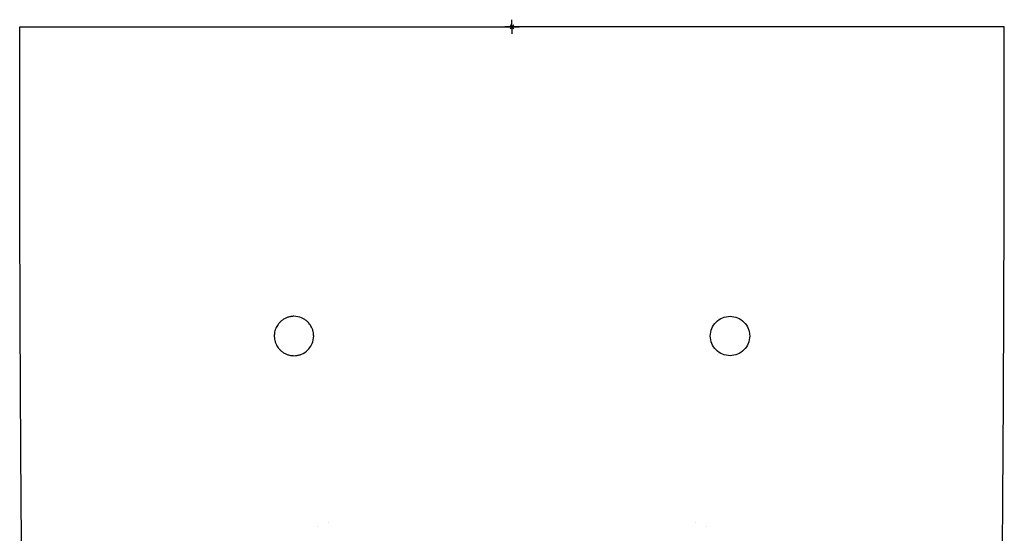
# Model space of a CAD drawing. Header units: millimetres. Extents: x -175 to 175, y -540 to 2.
# Tile 3 of 3: x -175 to 175, y -180 to 2. Entities that reach past the tile are written whole.
import ezdxf

# ---------------------------------------------------------------- set-up
doc = ezdxf.new("R2010")
doc.units = ezdxf.units.MM
doc.layers.get('0').update_dxf_attribs({"linetype": 'CONTINUOUS'})
doc.layers.add('Arbeitspunkt(DIN)', color=7, linetype='CONTINUOUS', lineweight=25)
doc.layers.add('GEB-BEZUG', color=2, linetype='CONTINUOUS', lineweight=25)
doc.layers.add('GEB-KONTUR-A', color=5, linetype='CONTINUOUS')

# ---------------------------------------------------------------- blocks, each defined once
blk = doc.blocks.new('Einfügepunkt')
at = {"layer": 'GEB-BEZUG'}
for p, q in [((-0.71, -0.71), (0.71, 0.71)), ((-0.71, 0.71), (0.71, -0.71))]:
    blk.add_line(p, q, dxfattribs=at)

msp = doc.modelspace()

# ---------------------------------------------------------------- linework, layer by layer
at = {"layer": 'Arbeitspunkt(DIN)', "ltscale": 25}
for q in [(-2.5, 0), (0, 2.5), (0, -2.5), (2.5, 0)]:
    msp.add_line((0, 0), q, dxfattribs=at)
at = {"layer": 'GEB-KONTUR-A', "ltscale": 25}
for p, q in [((-69.31, -177.75), (-69.31, -177.75)), ((-65.22, -176.37), (-65.22, -176.37)), ((65.22, -176.37), (65.22, -176.37)), ((69.31, -177.75), (69.31, -177.75))]:
    msp.add_line(p, q, dxfattribs=at)
for points, knots in [([(-173.54, -256.55), (-173.58, -253.83), (-173.66, -247.98), (-173.81, -236), (-173.99, -220.91), (-174.17, -203.44), (-174.38, -180.91), (-174.58, -153.97), (-174.75, -122.99), (-174.87, -92.75), (-174.95, -62.63), (-174.99, -32.02), (-175, -10.87), (-175, 0)], [0, 0, 0, 0, 0.026668, 0.058066, 0.120861, 0.183657, 0.246452, 0.372044, 0.497635, 0.623226, 0.748817, 0.874409, 1, 1, 1, 1]), ([(-175, 0), (-175, 0), (-174.95, 0), (-174.87, 0), (-174.78, 0), (-174.65, 0), (-174.48, 0), (-174.34, 0), (-174.17, 0), (-173.98, 0), (-173.78, 0), (-173.56, 0), (-173.32, 0), (-173.3, 0), (-173.27, 0), (-173.24, 0), (-172.99, 0), (-172.72, 0), (-172.43, 0), (-172.15, 0), (-171.84, 0), (-171.52, 0), (-171.49, 0), (-171.45, 0), (-171.42, 0), (-171.04, 0), (-170.64, 0), (-170.24, 0), (-169.83, 0), (-169.42, 0), (-169, 0)], [-0.9420141, -0.9420141, -0.9420141, -0.9420141, -0.8174848, -0.8174848, -0.8174848, -0.6929294, -0.6929294, -0.6929294, -0.5876513, -0.5876513, -0.5876513, -0.4822938, -0.4822938, -0.4822938, -0.471007, -0.471007, -0.471007, -0.3656474, -0.3656474, -0.3656474, -0.2603673, -0.2603673, -0.2603673, -0.2490847, -0.2490847, -0.2490847, -0.1245293, -0.1245293, -0.1245293, 0, 0, 0, 0]), ([(-169, 0), (-140.83, 0), (-112.67, 0), (-56.33, 0), (-28.17, 0), (0, 0)], [-16.9, -16.9, -16.9, -16.9, -8.45, -8.45, 0, 0, 0, 0]), ([(169, 0), (140.83, 0), (112.67, 0), (56.33, 0), (28.17, 0), (0, 0)], [0, 0, 0, 0, 8.45, 8.45, 16.9, 16.9, 16.9, 16.9]), ([(175, 0), (175, 0), (174.95, 0), (174.87, 0), (174.78, 0), (174.65, 0), (174.48, 0), (174.34, 0), (174.17, 0), (173.98, 0), (173.78, 0), (173.56, 0), (173.32, 0), (173.3, 0), (173.27, 0), (173.24, 0), (172.99, 0), (172.72, 0), (172.43, 0), (172.15, 0), (171.84, 0), (171.52, 0), (171.49, 0), (171.45, 0), (171.42, 0), (171.04, 0), (170.64, 0), (170.24, 0), (169.83, 0), (169.42, 0), (169, 0)], [0, 0, 0, 0, 0.1245293, 0.1245293, 0.1245293, 0.2490847, 0.2490847, 0.2490847, 0.3543628, 0.3543628, 0.3543628, 0.4597203, 0.4597203, 0.4597203, 0.471007, 0.471007, 0.471007, 0.5763666, 0.5763666, 0.5763666, 0.6816468, 0.6816468, 0.6816468, 0.6929294, 0.6929294, 0.6929294, 0.8174848, 0.8174848, 0.8174848, 0.9420141, 0.9420141, 0.9420141, 0.9420141]), ([(173.54, -256.55), (173.6, -252.42), (173.83, -234.77), (174.19, -203.62), (174.53, -163.09), (174.76, -122.53), (174.96, -68.31), (175, -27.43), (175, 0)], [0, 0, 0, 0, 0.048379, 0.206983, 0.365586, 0.52419, 0.682793, 1, 1, 1, 1]), ([(-84.5, -110), (-84.5, -109.9), (-84.5, -109.85), (-84.5, -109.77), (-84.5, -109.67), (-84.49, -109.57), (-84.48, -109.46), (-84.44, -108.9), (-84.33, -108.35), (-84.15, -107.82), (-84.1, -107.65), (-84.03, -107.49), (-83.97, -107.32), (-83.75, -106.81), (-83.48, -106.32), (-83.15, -105.86), (-83.04, -105.72), (-82.93, -105.58), (-82.82, -105.44), (-82.7, -105.31), (-82.58, -105.17), (-82.45, -105.05), (-82.33, -104.92), (-82.2, -104.8), (-82.06, -104.69), (-81.92, -104.57), (-81.78, -104.45), (-81.63, -104.34), (-81.48, -104.23), (-81.32, -104.13), (-81.17, -104.04), (-80.85, -103.84), (-80.52, -103.67), (-80.18, -103.53), (-80.01, -103.46), (-79.83, -103.4), (-79.65, -103.34), (-79.48, -103.28), (-79.3, -103.23), (-79.12, -103.19), (-78.95, -103.15), (-78.77, -103.11), (-78.59, -103.08), (-78.41, -103.05), (-78.23, -103.03), (-78.05, -103.02), (-77.87, -103), (-77.68, -103), (-77.5, -103), (-76.57, -103), (-75.66, -103.18), (-74.82, -103.53), (-74.65, -103.6), (-74.48, -103.68), (-74.31, -103.77), (-74.15, -103.85), (-73.99, -103.94), (-73.83, -104.04), (-73.68, -104.13), (-73.53, -104.23), (-73.38, -104.34), (-73.23, -104.45), (-73.09, -104.56), (-72.95, -104.68), (-72.81, -104.79), (-72.68, -104.92), (-72.55, -105.05), (-72.42, -105.17), (-72.3, -105.3), (-72.19, -105.44), (-71.82, -105.86), (-71.52, -106.33), (-71.26, -106.82), (-71.18, -106.98), (-71.1, -107.15), (-71.03, -107.32), (-70.96, -107.49), (-70.9, -107.67), (-70.84, -107.85), (-70.78, -108.02), (-70.73, -108.2), (-70.69, -108.38), (-70.6, -108.73), (-70.55, -109.09), (-70.52, -109.45), (-70.5, -109.63), (-70.5, -109.82), (-70.5, -110), (-70.5, -110.93), (-70.68, -111.84), (-71.03, -112.68), (-71.1, -112.85), (-71.18, -113.02), (-71.27, -113.19), (-71.6, -113.83), (-72.02, -114.43), (-72.55, -114.95), (-73.2, -115.61), (-73.98, -116.12), (-74.82, -116.47), (-75.16, -116.61), (-75.52, -116.72), (-75.88, -116.81), (-76.05, -116.85), (-76.23, -116.89), (-76.41, -116.92), (-76.77, -116.97), (-77.13, -117), (-77.5, -117), (-78.05, -117), (-78.6, -116.94), (-79.12, -116.81), (-79.48, -116.72), (-79.84, -116.61), (-80.18, -116.47), (-80.35, -116.4), (-80.52, -116.32), (-80.69, -116.23), (-80.85, -116.15), (-81.01, -116.06), (-81.17, -115.96), (-81.32, -115.87), (-81.47, -115.77), (-81.62, -115.66), (-81.91, -115.45), (-82.19, -115.21), (-82.45, -114.95), (-82.58, -114.83), (-82.7, -114.69), (-82.82, -114.56), (-83.18, -114.13), (-83.49, -113.66), (-83.75, -113.16), (-83.83, -113), (-83.9, -112.84), (-83.97, -112.68), (-84.04, -112.5), (-84.1, -112.33), (-84.16, -112.15), (-84.22, -111.97), (-84.27, -111.79), (-84.31, -111.61), (-84.4, -111.25), (-84.46, -110.89), (-84.48, -110.53), (-84.5, -110.35), (-84.5, -110.18), (-84.5, -110)], [0.0000001, 0.0000001, 0.0000001, 0.0000001, 0.005077, 0.005077, 0.005077, 0.0120992, 0.0120992, 0.0120992, 0.0503241, 0.0503241, 0.0503241, 0.0625206, 0.0625206, 0.0625206, 0.1007378, 0.1007378, 0.1007378, 0.1128854, 0.1128854, 0.1128854, 0.125, 0.125, 0.125, 0.1369079, 0.1369079, 0.1369079, 0.1495559, 0.1495559, 0.1495559, 0.1620992, 0.1620992, 0.1620992, 0.1874999, 0.1874999, 0.1874999, 0.2002839, 0.2002839, 0.2002839, 0.2128849, 0.2128849, 0.2128849, 0.2252998, 0.2252998, 0.2252998, 0.2376498, 0.2376498, 0.2376498, 0.2499999, 0.2499999, 0.2499999, 0.3124996, 0.3124996, 0.3124996, 0.3252853, 0.3252853, 0.3252853, 0.3378881, 0.3378881, 0.3378881, 0.3503047, 0.3503047, 0.3503047, 0.3626523, 0.3626523, 0.3626523, 0.3749999, 0.3749999, 0.3749999, 0.386913, 0.386913, 0.386913, 0.4248719, 0.4248719, 0.4248719, 0.4374995, 0.4374995, 0.4374995, 0.4502896, 0.4502896, 0.4502896, 0.4628968, 0.4628968, 0.4628968, 0.4876588, 0.4876588, 0.4876588, 0.4999999, 0.4999999, 0.4999999, 0.5625004, 0.5625004, 0.5625004, 0.5752891, 0.5752891, 0.5752891, 0.6249999, 0.6249999, 0.6249999, 0.6874999, 0.6874999, 0.6874999, 0.7128863, 0.7128863, 0.7128863, 0.7253017, 0.7253017, 0.7253017, 0.7499999, 0.7499999, 0.7499999, 0.7870952, 0.7870952, 0.7870952, 0.8125003, 0.8125003, 0.8125003, 0.8252818, 0.8252818, 0.8252818, 0.8378801, 0.8378801, 0.8378801, 0.8502922, 0.8502922, 0.8502922, 0.875, 0.875, 0.875, 0.8870679, 0.8870679, 0.8870679, 0.9253451, 0.9253451, 0.9253451, 0.9374727, 0.9374727, 0.9374727, 0.9504558, 0.9504558, 0.9504558, 0.9632667, 0.9632667, 0.9632667, 0.9881602, 0.9881602, 0.9881602, 1.0000001, 1.0000001, 1.0000001, 1.0000001]), ([(84.5, -110), (84.5, -110), (84.5, -110), (84.5, -109.31), (84.4, -108.62), (84.13, -107.74), (84.05, -107.53), (83.62, -106.47), (82.58, -104.92), (80.25, -103.37), (77.5, -102.81), (74.75, -103.37), (72.42, -104.92), (70.87, -107.25), (70.31, -110), (70.87, -112.75), (72.42, -115.08), (74.75, -116.63), (77.5, -117.19), (80.25, -116.63), (82.58, -115.08), (84.13, -112.75), (84.5, -110.92), (84.5, -110)], [0, 0, 0, 0, 0.000062, 0.000062, 0.047018, 0.047018, 0.0625, 0.0625, 0.125, 0.1875, 0.25, 0.3125, 0.375, 0.4375, 0.5, 0.5625, 0.625, 0.6875, 0.75, 0.8125, 0.875, 0.9375, 1, 1, 1, 1])]:
    msp.add_open_spline(points, degree=3, knots=knots, dxfattribs=at)

# ---------------------------------------------------------------- block references
at = {"ltscale": 25}
msp.add_blockref('Einfügepunkt', (0, 0), dxfattribs=at)

doc.saveas('drawing.dxf')
